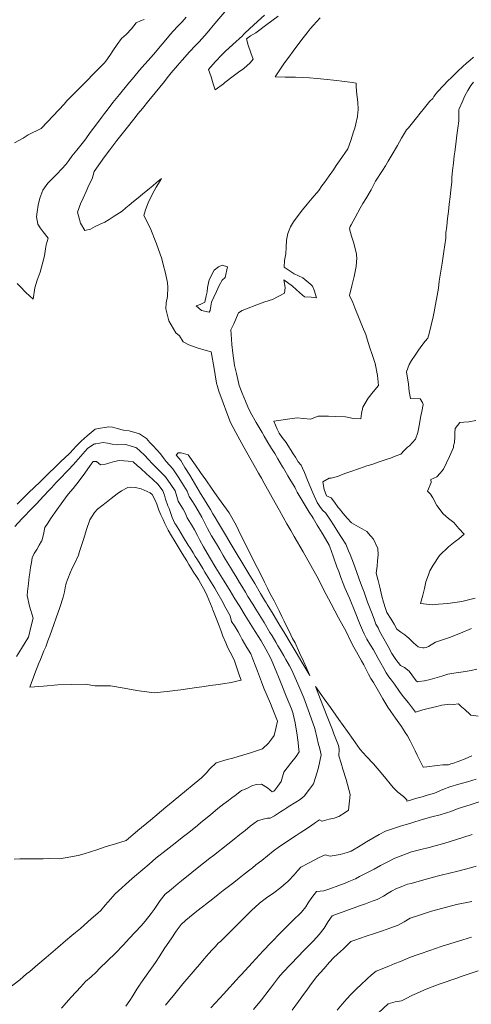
# Model space of a CAD drawing. Header units: inches. Extents: x 11351264 to 11356330, y 6702313 to 6706468.
# Tile 112 of 160: x 11355706 to 11355932, y 6703069 to 6703563. Entities that reach past the tile are written whole.
import ezdxf

# ---------------------------------------------------------------- set-up
doc = ezdxf.new("R2010")
doc.units = ezdxf.units.IN
doc.header["$MEASUREMENT"] = 0
doc.layers.add('Shumate_Contours_clip1', color=7, linetype='Continuous', lineweight=0)

msp = doc.modelspace()

# ---------------------------------------------------------------- linework, layer by layer
at = {"layer": 'Shumate_Contours_clip1'}
for points, elevation in [([(11355789.36, 6703564.13), (11355787.41, 6703561.86), (11355785.44, 6703559.73), (11355782.76, 6703556.93), (11355780.71, 6703554.58), (11355779.26, 6703552.84), (11355777.35, 6703550.63), (11355775.53, 6703548.44), (11355774, 6703546.68), (11355771.79, 6703544.03), (11355768.7, 6703540.64), (11355765.94, 6703537.55), (11355763.09, 6703534.09), (11355760.16, 6703530.52), (11355755.96, 6703525.33), (11355752.55, 6703521.33), (11355749.68, 6703517.58), (11355748.36, 6703515.8), (11355746.84, 6703513.82), (11355744.04, 6703510.06), (11355741.8, 6703507), (11355738.51, 6703502.48), (11355734.58, 6703497.51), (11355732.1, 6703494.38), (11355730.56, 6703492.23), (11355729, 6703490.22), (11355727.23, 6703488.18), (11355724.27, 6703485.17), (11355722.16, 6703483.1), (11355720.03, 6703480.94), (11355717.5, 6703477.39), (11355716, 6703473.38), (11355715.05, 6703469.81), (11355714.7, 6703466.5), (11355714.33, 6703463.94), (11355714.9, 6703460.27), (11355716.21, 6703458.52), (11355717.7, 6703456.51), (11355720.14, 6703453.24), (11355719.11, 6703449.94), (11355718.83, 6703447.91), (11355718.35, 6703444.43), (11355717.51, 6703441.26), (11355716.14, 6703436.34), (11355714.64, 6703432.29), (11355713.41, 6703428.37), (11355712.57, 6703422.69), (11355708.9, 6703426.14), (11355705.93, 6703429.23), (11355704.55, 6703430.63)], 1362), ([(11355808.81, 6703566.89), (11355803.79, 6703560.96), (11355799.86, 6703556.38), (11355795.92, 6703551.81), (11355794.05, 6703549.87), (11355791.09, 6703546.83), (11355787.42, 6703542.65), (11355785.01, 6703539.87), (11355781.8, 6703536.16), (11355779.86, 6703533.68), (11355778.49, 6703531.93), (11355776.17, 6703529.08), (11355773.86, 6703526.23), (11355770.65, 6703522.3), (11355767.45, 6703518.38), (11355765.38, 6703515.78), (11355763.17, 6703513.03), (11355759.26, 6703508.12), (11355754.66, 6703502.32), (11355753.12, 6703500.35), (11355751.01, 6703497.64), (11355748.47, 6703494.1), (11355746.49, 6703491.28), (11355743.24, 6703486.67), (11355742.2, 6703483.15), (11355740.63, 6703479.85), (11355739.29, 6703476.71), (11355737.76, 6703473.39), (11355736.44, 6703470.55), (11355734.81, 6703466.35), (11355736.3, 6703460.87), (11355738.61, 6703457.2), (11355741.43, 6703457.76), (11355743.67, 6703459.2), (11355746.31, 6703460.37), (11355748.54, 6703461.26), (11355750.72, 6703462.71), (11355753.29, 6703464.33), (11355757.29, 6703466.84), (11355759.2, 6703468.5), (11355760.81, 6703469.86), (11355763.02, 6703471.72), (11355765.27, 6703473.54), (11355767.51, 6703475.37), (11355771.01, 6703478.27), (11355772.69, 6703479.6), (11355774.59, 6703481.2), (11355777.05, 6703483.27), (11355775.5, 6703480.81), (11355774.34, 6703478.9), (11355773.41, 6703477.1), (11355771.89, 6703474.28), (11355770.25, 6703471.06), (11355768.97, 6703467.55), (11355768.13, 6703464.71), (11355771.33, 6703458.5), (11355774.56, 6703450.53), (11355777.13, 6703442.94), (11355777.88, 6703440.17), (11355779.1, 6703435.71), (11355780.09, 6703430.89), (11355780.2, 6703428.73), (11355780.06, 6703424.08), (11355779.32, 6703420.94), (11355779.18, 6703417.95), (11355780.75, 6703411.92), (11355784.13, 6703405.9), (11355786.08, 6703404.33), (11355787.81, 6703401.25), (11355790.67, 6703399.86), (11355794.97, 6703398.25), (11355799.43, 6703397.03), (11355801.99, 6703396.25), (11355803.39, 6703387.93), (11355803.91, 6703384.83), (11355804.62, 6703380.58), (11355805.05, 6703378.84), (11355805.79, 6703376.62), (11355808.01, 6703370.65), (11355809.87, 6703365.72), (11355811.72, 6703360.78), (11355814.25, 6703355.88), (11355818.38, 6703348.55), (11355822.08, 6703341.99), (11355825.77, 6703335.42), (11355827.22, 6703332.86), (11355828.58, 6703330.46), (11355832.58, 6703323.29), (11355836.25, 6703316.71), (11355839.91, 6703310.11), (11355841.85, 6703306.68), (11355843.62, 6703303.66), (11355848.08, 6703295.93), (11355851.92, 6703289.11), (11355855.75, 6703282.23), (11355858.24, 6703277.07), (11355862.1, 6703269.93), (11355865.87, 6703262.94), (11355869.65, 6703255.97), (11355872.2, 6703250.7), (11355873.58, 6703248.1), (11355874.88, 6703245.82), (11355877.38, 6703241.3), (11355878.5, 6703239.26), (11355879.76, 6703236.95), (11355880.94, 6703234.68), (11355882.11, 6703232.5), (11355883.36, 6703230.54), (11355885.89, 6703226.12), (11355888.1, 6703222.3), (11355890.55, 6703218.16), (11355892.12, 6703215.94), (11355894.38, 6703212.59), (11355896.07, 6703210.22), (11355897.37, 6703208.47), (11355899.29, 6703205.4), (11355900.38, 6703203.71), (11355901.84, 6703201.28), (11355903.3, 6703198.22), (11355904.31, 6703196.15), (11355905.38, 6703194.07), (11355906.89, 6703191), (11355908.32, 6703188.07), (11355908.47, 6703188.01), (11355910.22, 6703188.18), (11355915.35, 6703188.82), (11355918.21, 6703189.09), (11355921.1, 6703189.15), (11355922.26, 6703189.62), (11355923.07, 6703189.87), (11355925.89, 6703190.91), (11355929.35, 6703192.24), (11355932.79, 6703193.63)], 1360), ([(11355828.64, 6703565.22), (11355823.39, 6703560.27), (11355818.83, 6703556.07), (11355818.21, 6703555.41), (11355817.59, 6703554.75), (11355812.88, 6703550.5), (11355808.97, 6703546.97), (11355807.41, 6703545.36), (11355803.91, 6703541.77), (11355800.67, 6703537.96), (11355801.86, 6703534.28), (11355802.92, 6703530.76), (11355804, 6703527.64), (11355808.11, 6703530.74), (11355808.83, 6703531.32), (11355813.04, 6703534.53), (11355815.71, 6703536.52), (11355818.36, 6703538.46), (11355821.48, 6703541.33), (11355823.08, 6703543.01), (11355821.92, 6703546.26), (11355820.49, 6703550.03), (11355819.66, 6703553.25), (11355821.75, 6703554.83), (11355824.27, 6703556.38), (11355829.91, 6703560.52), (11355835.54, 6703564.63)], 1358), ([(11355768.37, 6703562.95), (11355766.47, 6703562.24), (11355764.35, 6703561.33), (11355761.93, 6703558.35), (11355759.33, 6703555.53), (11355756.97, 6703553.42), (11355754.76, 6703550.38), (11355752.59, 6703547.25), (11355751.06, 6703544.93), (11355749.14, 6703542.02), (11355748.24, 6703541.11), (11355748.21, 6703541.08), (11355743.53, 6703536.37), (11355738.83, 6703531.62), (11355734.15, 6703526.88), (11355729.5, 6703522.13), (11355728.88, 6703521.39), (11355728.1, 6703520.45), (11355722.62, 6703514.61), (11355716.62, 6703508.36), (11355710.19, 6703505.08), (11355707.55, 6703503.39), (11355703.29, 6703501.06)], 1364), ([(11355856.66, 6703563.89), (11355854.77, 6703561.78), (11355853.35, 6703560.2), (11355851.62, 6703558.26), (11355850.11, 6703556.29), (11355848.14, 6703553.77), (11355845.5, 6703550.25), (11355843.1, 6703547.03), (11355840.89, 6703544.02), (11355838.82, 6703541.25), (11355836.38, 6703537.7), (11355834.1, 6703534.29), (11355839.11, 6703534.11), (11355844.28, 6703534.02), (11355851.31, 6703533.66), (11355855.11, 6703533.35), (11355858.43, 6703533.07), (11355865.05, 6703532.36), (11355867.51, 6703532.03), (11355872.93, 6703531.36), (11355874.7, 6703531.03), (11355874.78, 6703529.27), (11355875.1, 6703525.44), (11355875.53, 6703521.56), (11355875.69, 6703517.82), (11355875.44, 6703514.47), (11355875.41, 6703514.32), (11355874.54, 6703510.58), (11355873.98, 6703508.55), (11355873.43, 6703506.59), (11355871.99, 6703502.38), (11355870.52, 6703498.15), (11355866.28, 6703492.13), (11355864.74, 6703489.71), (11355863.25, 6703487.62), (11355861.15, 6703484.59), (11355858.79, 6703481.27), (11355857.54, 6703479.51), (11355855.93, 6703477.27), (11355852.65, 6703473.3), (11355850.1, 6703470.3), (11355847.82, 6703467.45), (11355845.52, 6703464.63), (11355843.32, 6703461.45), (11355841.83, 6703459.08), (11355841.47, 6703458.23), (11355840.49, 6703455.59), (11355839.82, 6703452.29), (11355839.58, 6703448.85), (11355839.38, 6703445.4), (11355838.77, 6703442.1), (11355838.54, 6703438.81), (11355843.67, 6703435.48), (11355847.99, 6703433.45), (11355852, 6703430.13), (11355852.77, 6703429.31), (11355853.57, 6703427.31), (11355854.81, 6703423.36), (11355852.11, 6703423.7), (11355848.85, 6703423.95), (11355846.48, 6703425.87), (11355842.77, 6703429.2), (11355838.47, 6703432.49), (11355839.02, 6703428.61), (11355838.66, 6703425.81), (11355832.73, 6703422.57), (11355828.81, 6703421.36), (11355824.83, 6703419.86), (11355819.71, 6703417.94), (11355817.43, 6703417.01), (11355815.58, 6703415.8), (11355813.24, 6703410.43), (11355811.88, 6703407.29), (11355812.17, 6703402.58), (11355812.33, 6703399.98), (11355812.75, 6703395.67), (11355813.72, 6703389.51), (11355814.59, 6703385.36), (11355815.26, 6703382.35), (11355815.92, 6703379.34), (11355817.43, 6703375.51), (11355819.18, 6703371.63), (11355820.4, 6703368.8), (11355821.64, 6703365.88), (11355824.53, 6703360.89), (11355827.46, 6703355.88), (11355828.61, 6703353.96), (11355830.45, 6703350.83), (11355831.73, 6703348.67), (11355832.25, 6703347.9), (11355833.81, 6703345.3), (11355835.38, 6703342.69), (11355837.76, 6703338.71), (11355838.25, 6703337.89), (11355838.93, 6703336.77), (11355840.44, 6703334.19), (11355841.96, 6703331.62), (11355843.9, 6703328.35), (11355844.45, 6703327.28), (11355845.15, 6703325.91), (11355847.11, 6703322.62), (11355849.12, 6703319.3), (11355851.17, 6703315.97), (11355852.88, 6703313.17), (11355853.01, 6703313.01), (11355853.1, 6703312.87), (11355855.18, 6703309.44), (11355857.61, 6703305.43), (11355859.29, 6703302.47), (11355861.07, 6703299.31), (11355861.5, 6703298.46), (11355863.11, 6703293.79), (11355865.02, 6703288.47), (11355865.95, 6703286.1), (11355866.99, 6703283.16), (11355868.22, 6703280.06), (11355869.01, 6703277.86), (11355871.38, 6703272.78), (11355874.2, 6703265.75), (11355876.44, 6703260.28), (11355877.91, 6703256.74), (11355878.71, 6703254.84), (11355880.09, 6703252.23), (11355881.81, 6703249.25), (11355883.32, 6703246.78), (11355884.59, 6703244.65), (11355885.77, 6703242.58), (11355887.14, 6703240.13), (11355888.58, 6703237.42), (11355889.72, 6703235.23), (11355891.03, 6703233.37), (11355892.43, 6703231.6), (11355893.88, 6703229.69), (11355896.42, 6703225.88), (11355897.75, 6703224.16), (11355899.13, 6703222.51), (11355900.92, 6703220.29), (11355902.41, 6703218.3), (11355904.4, 6703215.63), (11355908.09, 6703216.74), (11355910.87, 6703217.34), (11355913.07, 6703217.84), (11355915.18, 6703218.37), (11355917.68, 6703219.06), (11355921.71, 6703219.64), (11355923.53, 6703219.43), (11355926, 6703219.78), (11355927.57, 6703218.33), (11355929.16, 6703216.9), (11355931.89, 6703214.46), (11355932.23, 6703214.04), (11355935.89, 6703213.58)], 1358), ([(11355933.53, 6703544.03), (11355931.76, 6703542.5), (11355930.25, 6703541.17), (11355928.02, 6703539.21), (11355925.9, 6703537.21), (11355922.4, 6703533.79), (11355920.91, 6703532.32), (11355918.45, 6703529.88), (11355915.52, 6703526.74), (11355913.65, 6703524.4), (11355913.19, 6703523.44), (11355911.69, 6703521.95), (11355908.99, 6703518.62), (11355906.78, 6703515.96), (11355904.95, 6703513.71), (11355903.58, 6703512.07), (11355900.88, 6703508.71), (11355900.01, 6703507.6), (11355899.45, 6703506.84), (11355897.38, 6703503.51), (11355895.5, 6703499.77), (11355892.3, 6703494.49), (11355890.71, 6703491.88), (11355889.39, 6703489.61), (11355887.84, 6703487.27), (11355884.44, 6703481.83), (11355882.17, 6703477.62), (11355879.47, 6703472.97), (11355878.12, 6703470.65), (11355876.77, 6703468.33), (11355874.12, 6703463.69), (11355872.17, 6703460.06), (11355871.65, 6703459.19), (11355871.37, 6703458.06), (11355872.35, 6703454.37), (11355873.49, 6703450.84), (11355874.8, 6703445.29), (11355874.85, 6703444.32), (11355874.96, 6703443.85), (11355874.98, 6703443.5), (11355874.65, 6703439.14), (11355873.68, 6703434.13), (11355872.47, 6703429.39), (11355871.33, 6703424.57), (11355873.01, 6703420.98), (11355873.97, 6703418.33), (11355876.52, 6703412.22), (11355877.9, 6703408.86), (11355879.49, 6703404.97), (11355880.22, 6703402.62), (11355881.6, 6703398.34), (11355882.69, 6703394.9), (11355884.22, 6703390.38), (11355885.39, 6703384.42), (11355885.86, 6703379.4), (11355883.23, 6703376.31), (11355880.72, 6703373.04), (11355877.97, 6703368.62), (11355877.43, 6703365.36), (11355877, 6703362.62), (11355873.43, 6703362.95), (11355869.37, 6703363.66), (11355864.52, 6703363.8), (11355860.82, 6703363.96), (11355855.66, 6703363.96), (11355851.85, 6703362.48), (11355848.33, 6703362.93), (11355845.04, 6703363.26), (11355841.39, 6703362.65), (11355837.99, 6703362.15), (11355833.37, 6703361.49), (11355835.01, 6703357.47), (11355836.09, 6703355.51), (11355837.62, 6703353.41), (11355839.54, 6703350.77), (11355840.63, 6703349.08), (11355842.09, 6703346.82), (11355843.16, 6703345.12), (11355844.23, 6703343.42), (11355845.58, 6703341.07), (11355847.05, 6703339.4), (11355847.73, 6703337.98), (11355848.78, 6703335.74), (11355850.26, 6703332.02), (11355851.67, 6703328.73), (11355853.01, 6703325.52), (11355855.21, 6703320.82), (11355856.39, 6703318.72), (11355857.82, 6703316.96), (11355859.44, 6703315.38), (11355861.46, 6703312.4), (11355863.68, 6703308.96), (11355865.56, 6703306.07), (11355867.41, 6703303.16), (11355869.53, 6703299.91), (11355870.93, 6703296.47), (11355871.69, 6703294.6), (11355873.37, 6703290.32), (11355874.84, 6703286.12), (11355876.24, 6703282.21), (11355877.4, 6703279.05), (11355878.64, 6703275.7), (11355880.44, 6703270.7), (11355881.4, 6703268.17), (11355882.35, 6703265.66), (11355883.72, 6703262.16), (11355884.62, 6703259.74), (11355885.73, 6703257.83), (11355886.44, 6703256.26), (11355888.66, 6703252.29), (11355890.11, 6703249.68), (11355890.68, 6703248.56), (11355892.59, 6703245.06), (11355894.56, 6703241.93), (11355896.97, 6703239.01), (11355899.03, 6703238.01), (11355901.25, 6703236.11), (11355902.55, 6703234.36), (11355904.75, 6703231.23), (11355905.4, 6703230.8), (11355906.18, 6703230.89), (11355908.94, 6703231.26), (11355911.77, 6703231.92), (11355915.27, 6703232.92), (11355917.71, 6703233.64), (11355920.7, 6703234.66), (11355923.72, 6703235.12), (11355928.37, 6703235.84), (11355932.34, 6703236.49), (11355935.21, 6703237.16)], 1356), ([(11355933.62, 6703531.57), (11355932.2, 6703529.8), (11355930.78, 6703527.32), (11355929.28, 6703524.69), (11355927.86, 6703521.53), (11355926.34, 6703518.23), (11355926.16, 6703517.87), (11355926.18, 6703517.01), (11355926.22, 6703514.32), (11355926.24, 6703512.2), (11355925.75, 6703508.56), (11355925.25, 6703504.91), (11355924.67, 6703500.41), (11355924.2, 6703496.63), (11355923.92, 6703494.57), (11355923.47, 6703490.94), (11355923.03, 6703487.31), (11355922.65, 6703483.71), (11355922.68, 6703481.32), (11355922.14, 6703477.52), (11355921.84, 6703473.99), (11355921.31, 6703470.32), (11355921.01, 6703466.65), (11355920.5, 6703463.14), (11355920.2, 6703459.3), (11355919.71, 6703455.99), (11355919.71, 6703453.24), (11355918.63, 6703446.55), (11355917.92, 6703440.74), (11355916.39, 6703431.8), (11355915.94, 6703428.24), (11355913.77, 6703416.32), (11355913.32, 6703413.88), (11355911.4, 6703405.5), (11355910.69, 6703403.24), (11355909.38, 6703401.71), (11355907.64, 6703399.4), (11355905.93, 6703397.07), (11355904.33, 6703394.67), (11355902.48, 6703391.94), (11355901.31, 6703390.03), (11355900.01, 6703386.24), (11355900.92, 6703380.15), (11355901.34, 6703376.43), (11355901.92, 6703372.83), (11355906.81, 6703372.7), (11355908.02, 6703370.92), (11355908.31, 6703369.82), (11355907.58, 6703366.44), (11355906.97, 6703363.34), (11355906.41, 6703360.16), (11355905.78, 6703356.63), (11355905.56, 6703355.78), (11355904.45, 6703352.47), (11355901.42, 6703349.18), (11355900.98, 6703348.79), (11355900.54, 6703348.53), (11355898.85, 6703346.83), (11355897.03, 6703345.06), (11355894.21, 6703343.97), (11355891.88, 6703343.04), (11355890.31, 6703342.51), (11355889.17, 6703342.1), (11355886.2, 6703341.07), (11355883.58, 6703340.17), (11355880.96, 6703339.27), (11355880.11, 6703339.06), (11355876.43, 6703337.81), (11355874.83, 6703337.23), (11355872.95, 6703336.56), (11355869.56, 6703335.37), (11355866.47, 6703334.28), (11355865.78, 6703334.01), (11355862.21, 6703332.88), (11355861.15, 6703332.87), (11355858.04, 6703331.13), (11355858.59, 6703327.34), (11355859.77, 6703324.06), (11355862.18, 6703323.01), (11355863.82, 6703320.84), (11355865.7, 6703318.27), (11355866, 6703317.93), (11355866.33, 6703317.52), (11355868.17, 6703315.24), (11355870.15, 6703312.88), (11355872.41, 6703310.51), (11355875.95, 6703308.5), (11355877.7, 6703307.47), (11355879.99, 6703306.24), (11355881.92, 6703304.05), (11355883.32, 6703302.33), (11355885.5, 6703297.71), (11355885.78, 6703294.55), (11355885.44, 6703291.5), (11355885.16, 6703288.89), (11355884.81, 6703285.34), (11355885.74, 6703281.68), (11355886.61, 6703278.24), (11355887.62, 6703273.81), (11355888.45, 6703270.7), (11355889.44, 6703267.59), (11355890.03, 6703265.63), (11355892.29, 6703262.15), (11355893.78, 6703259.75), (11355895.09, 6703257.24), (11355897.12, 6703255.76), (11355899.12, 6703254.45), (11355900.21, 6703253.38), (11355900.99, 6703252.79), (11355901.49, 6703252.38), (11355903.39, 6703250.37), (11355905.76, 6703248.29), (11355906.99, 6703247.94), (11355908.09, 6703247.84), (11355908.79, 6703247.92), (11355909.77, 6703248.07), (11355911.07, 6703248.51), (11355914.59, 6703250.77), (11355921.61, 6703253.08), (11355927.03, 6703255.19), (11355932.55, 6703257.52)], 1354), ([(11355934.75, 6703361.88), (11355931.21, 6703361.13), (11355928.68, 6703361.04), (11355926.68, 6703360.93), (11355924.37, 6703357.8), (11355924.26, 6703355.71), (11355924.15, 6703353.61), (11355923.99, 6703350.77), (11355923.57, 6703349.1), (11355923.47, 6703348.28), (11355921.49, 6703343.73), (11355920.05, 6703340.57), (11355918.55, 6703337.47), (11355916.81, 6703335.48), (11355915.2, 6703333.67), (11355912.19, 6703332.23), (11355912.41, 6703330.82), (11355910.5, 6703326.42), (11355911.94, 6703324.84), (11355913.2, 6703323.1), (11355915.24, 6703319.24), (11355918.36, 6703314.99), (11355921.03, 6703312.72), (11355923.73, 6703310.74), (11355926.18, 6703307.76), (11355928.96, 6703304.87), (11355926.15, 6703302.59), (11355924.42, 6703301.16), (11355921.08, 6703298.43), (11355916.45, 6703294.11), (11355913.31, 6703289.24), (11355911.64, 6703286.44), (11355910.92, 6703284.52), (11355909.69, 6703281.02), (11355909.01, 6703277.55), (11355908.08, 6703274.29), (11355907.05, 6703270.13), (11355912.92, 6703269.49), (11355916.08, 6703269.8), (11355920.74, 6703270.14), (11355927.76, 6703271.16), (11355934.35, 6703272.8)], 1352), ([(11355726.9, 6703067.05), (11355731.67, 6703072.59), (11355736.5, 6703077.8), (11355738.83, 6703080.42), (11355741.69, 6703082.91), (11355744.22, 6703085.25), (11355745.89, 6703086.94), (11355749.91, 6703090.85), (11355753.94, 6703094.75), (11355757.8, 6703098.8), (11355759.45, 6703100.48), (11355760.84, 6703102.02), (11355763.88, 6703105.23), (11355766.85, 6703108.5), (11355768.82, 6703110.8), (11355771.89, 6703114.66), (11355773.32, 6703116.54), (11355774.61, 6703118.59), (11355776.36, 6703121.2), (11355778.78, 6703124.28), (11355781.83, 6703126.67), (11355785.44, 6703129.69), (11355787.05, 6703131), (11355792.19, 6703135.17), (11355794.93, 6703137.36), (11355801.24, 6703142.3), (11355803.09, 6703143.75), (11355810.28, 6703149.37), (11355813.54, 6703151.95), (11355816.32, 6703154.15), (11355818.94, 6703156.3), (11355821.58, 6703158.44), (11355825.21, 6703161.02), (11355827.97, 6703161.94), (11355830.27, 6703162.47), (11355831.61, 6703162.37), (11355833.71, 6703163.57), (11355836.76, 6703165.55), (11355838.83, 6703166.88), (11355839.84, 6703167.56), (11355840.66, 6703168.12), (11355844.48, 6703170.45), (11355846.56, 6703171.77), (11355848.56, 6703173.45), (11355851.26, 6703176.9), (11355853.22, 6703179.69), (11355855.09, 6703185.46), (11355855.86, 6703187.84), (11355857.13, 6703194.26), (11355856.41, 6703197.15), (11355855.67, 6703200.01), (11355855.06, 6703202.35), (11355853.91, 6703207.42), (11355851.33, 6703214.95), (11355848.46, 6703222.73), (11355845.41, 6703229.81), (11355842.29, 6703236.95), (11355841.22, 6703238.78), (11355839.4, 6703241.96), (11355838.32, 6703243.8), (11355836.52, 6703246.97), (11355835.44, 6703248.82), (11355834.37, 6703250.62), (11355832.52, 6703253.83), (11355831.46, 6703255.6), (11355828.54, 6703260.51), (11355826.84, 6703263.17), (11355824.31, 6703267.21), (11355822.78, 6703269.72), (11355820.38, 6703273.66), (11355819.15, 6703275.71), (11355817.32, 6703278.72), (11355816.16, 6703280.65), (11355814.26, 6703283.78), (11355813.18, 6703285.59), (11355811.62, 6703288.14), (11355809.21, 6703292.11), (11355808.01, 6703294.13), (11355806.22, 6703297.14), (11355805.06, 6703299.09), (11355803.24, 6703302.17), (11355802.12, 6703304.05), (11355800.16, 6703307.66), (11355798.52, 6703310.79), (11355797.19, 6703313.38), (11355794.2, 6703318.57), (11355792.49, 6703321.18), (11355790.82, 6703323.77), (11355789.85, 6703326.5), (11355787.37, 6703330.44), (11355785.3, 6703333.69), (11355782.74, 6703337.56), (11355779.4, 6703341.23), (11355777.78, 6703343.34), (11355776.45, 6703345.22), (11355772.8, 6703349.24), (11355771.16, 6703350.86), (11355769.5, 6703352.82), (11355766.01, 6703355.2), (11355760.79, 6703356.72), (11355757.97, 6703357.03), (11355754.8, 6703357.86), (11355752.43, 6703358.54), (11355750.64, 6703358.74), (11355748.56, 6703358.41), (11355746.39, 6703357.97), (11355743.78, 6703357.51), (11355739.8, 6703354.11), (11355736.75, 6703351.42), (11355733.98, 6703348.79), (11355732.83, 6703347.49), (11355730.83, 6703345.38), (11355726.41, 6703341.17), (11355723.42, 6703338.28), (11355720.43, 6703335.38), (11355717.55, 6703332.47), (11355716.08, 6703331.08), (11355710.35, 6703325.52), (11355704.64, 6703319.96)], 1360), ([(11355699.55, 6703076.46), (11355705.98, 6703081.26), (11355709.25, 6703084.27), (11355710.94, 6703085.59), (11355714.91, 6703088.96), (11355719.11, 6703092.59), (11355725, 6703097.61), (11355728.83, 6703100.93), (11355732.04, 6703103.62), (11355733.83, 6703105), (11355736.43, 6703107.16), (11355741.66, 6703111.87), (11355745.02, 6703114.83), (11355746.58, 6703116.19), (11355748.73, 6703118.8), (11355750.19, 6703120.41), (11355753.71, 6703124.53), (11355762.3, 6703132.14), (11355764.45, 6703134.04), (11355770.75, 6703139.43), (11355774.23, 6703142.28), (11355779.4, 6703146.42), (11355782.42, 6703148.77), (11355788.12, 6703153.27), (11355790.69, 6703155.27), (11355795.06, 6703158.82), (11355796.77, 6703160.21), (11355801.58, 6703164.12), (11355805.36, 6703167.23), (11355808.31, 6703169.56), (11355810.6, 6703171.35), (11355812.25, 6703172.61), (11355813.92, 6703173.85), (11355816.25, 6703175.58), (11355817.12, 6703176.25), (11355817.39, 6703176.36), (11355820.1, 6703177.51), (11355822.35, 6703178.58), (11355824.46, 6703179.35), (11355827.16, 6703179.41), (11355830.15, 6703177.69), (11355832.54, 6703175.66), (11355833.36, 6703175.97), (11355833.93, 6703176.38), (11355835.34, 6703178.41), (11355837, 6703180.79), (11355838.44, 6703185.48), (11355841.79, 6703189.87), (11355844.52, 6703193.37), (11355846.09, 6703195.75), (11355845.84, 6703198.12), (11355845.58, 6703200.45), (11355844.91, 6703205.25), (11355844.35, 6703208.12), (11355844.04, 6703210.19), (11355843.12, 6703214.55), (11355843.13, 6703214.78), (11355842.23, 6703217.18), (11355839.65, 6703223.58), (11355837.42, 6703229.11), (11355836, 6703232.47), (11355834.52, 6703236.13), (11355832.32, 6703241.3), (11355831.54, 6703243.19), (11355829.34, 6703247.16), (11355827, 6703251.3), (11355824.02, 6703256.05), (11355821.49, 6703260.09), (11355818.97, 6703264.14), (11355816.28, 6703268.53), (11355813.87, 6703272.47), (11355811.45, 6703276.41), (11355808.52, 6703281.23), (11355806.02, 6703285.32), (11355804.36, 6703288.04), (11355801.12, 6703293.35), (11355798.07, 6703298.51), (11355796.24, 6703301.84), (11355795.06, 6703304.11), (11355793.59, 6703306.96), (11355792.37, 6703309), (11355789.89, 6703313.07), (11355788.94, 6703315.59), (11355787.82, 6703317.44), (11355786.64, 6703319.28), (11355785.39, 6703321.4), (11355784.66, 6703323.78), (11355783.88, 6703326.51), (11355781.69, 6703329.83), (11355779.03, 6703333.58), (11355775.33, 6703337.25), (11355772.31, 6703340.3), (11355770.43, 6703342.37), (11355768.55, 6703344.45), (11355766.37, 6703346.48), (11355764.39, 6703348.2), (11355764.22, 6703348.28), (11355764.02, 6703348.36), (11355759.19, 6703349.75), (11355754.8, 6703349.63), (11355752.25, 6703350.07), (11355749.97, 6703350.49), (11355747.69, 6703350.81), (11355744.04, 6703350.19), (11355743.55, 6703350.1), (11355743.02, 6703350.02), (11355739.94, 6703347.75), (11355737.62, 6703345.17), (11355734, 6703341.14), (11355732.62, 6703339.61), (11355730.34, 6703337.14), (11355728.75, 6703335.39), (11355727.1, 6703333.72), (11355724.19, 6703330.71), (11355721.84, 6703328.17), (11355720.44, 6703326.71), (11355717.97, 6703324.03), (11355714.09, 6703319.89), (11355712.39, 6703318.19), (11355706.92, 6703312.58), (11355703.45, 6703308.72)], 1358), ([(11355703.03, 6703141.88), (11355705.86, 6703141.98), (11355710.3, 6703142), (11355713.36, 6703142.08), (11355717.58, 6703141.97), (11355720.8, 6703142.12), (11355725.63, 6703141.99), (11355728.76, 6703142.51), (11355735.27, 6703143.74), (11355738.21, 6703144.61), (11355744.61, 6703146.54), (11355748.76, 6703147.97), (11355753.9, 6703149.55), (11355759.21, 6703151.22), (11355762.86, 6703154.29), (11355763.76, 6703155.02), (11355765.22, 6703156.23), (11355771.42, 6703161.4), (11355779.25, 6703167.92), (11355781.06, 6703169.42), (11355788.52, 6703175.62), (11355793.41, 6703179.66), (11355797.08, 6703182.7), (11355799.46, 6703185.02), (11355801.32, 6703187.23), (11355804.5, 6703190.24), (11355810.02, 6703191.77), (11355812.84, 6703192.54), (11355815.53, 6703193.31), (11355821.17, 6703195.06), (11355827.67, 6703197.18), (11355830.68, 6703200.08), (11355832.23, 6703202.08), (11355833.56, 6703203.88), (11355834.39, 6703207.34), (11355835.28, 6703211.07), (11355832.5, 6703217.73), (11355831.63, 6703219.85), (11355828.33, 6703227.55), (11355827.12, 6703230.76), (11355825.17, 6703236.15), (11355822.85, 6703242.19), (11355821.88, 6703244.82), (11355819.91, 6703248.04), (11355817.57, 6703251.97), (11355816.41, 6703253.98), (11355815.46, 6703255.83), (11355814.01, 6703258.42), (11355812.1, 6703261.03), (11355811.5, 6703263.94), (11355809.37, 6703267.75), (11355807.21, 6703271.58), (11355804.71, 6703275.94), (11355803.76, 6703277.74), (11355801.31, 6703281.79), (11355798.84, 6703285.83), (11355797.7, 6703287.67), (11355796.35, 6703289.87), (11355795.09, 6703291.9), (11355793.95, 6703293.72), (11355792.89, 6703295.43), (11355791.54, 6703297.61), (11355790.48, 6703299.33), (11355788.07, 6703303.22), (11355785.66, 6703307.12), (11355783.99, 6703309.8), (11355783.69, 6703310.27), (11355782.37, 6703313.24), (11355780.86, 6703317.77), (11355780.16, 6703319.12), (11355779.08, 6703322.46), (11355778.59, 6703324.48), (11355777.76, 6703326.51), (11355775.38, 6703329.69), (11355772.47, 6703332.4), (11355769.53, 6703335.09), (11355766.58, 6703337.77), (11355764.79, 6703339.31), (11355762.75, 6703341.09), (11355760.28, 6703341.41), (11355758.15, 6703341.57), (11355755.83, 6703341.76), (11355753.41, 6703341.26), (11355751.16, 6703340.64), (11355748.85, 6703340.01), (11355746.45, 6703339.67), (11355744.38, 6703341.26), (11355742.7, 6703341.3), (11355741.14, 6703339.26), (11355738.52, 6703335.46), (11355735.76, 6703331.64), (11355732.77, 6703327.8), (11355730.18, 6703324.99), (11355727.45, 6703321.24), (11355723.73, 6703315.95), (11355721.36, 6703312.56), (11355720.02, 6703310.43), (11355718.49, 6703308.16), (11355717.82, 6703304.7), (11355716.9, 6703301.45), (11355716.83, 6703301.31), (11355715.64, 6703299.27), (11355714.49, 6703297.18), (11355713.15, 6703295.11), (11355712.04, 6703293.01), (11355711.79, 6703290.68), (11355711.29, 6703288.22), (11355711.02, 6703285.42), (11355710.6, 6703283.43), (11355710.31, 6703280.08), (11355709.75, 6703276.08), (11355709.59, 6703274.03), (11355710.77, 6703268.74), (11355712.57, 6703262.66), (11355711.53, 6703258.23), (11355710.28, 6703253.16), (11355709.1, 6703251.34), (11355706.71, 6703247.45), (11355704.26, 6703243.54)], 1356), ([(11355759.2, 6703068.15), (11355761.05, 6703070.97), (11355762.63, 6703073.39), (11355763.09, 6703074.13), (11355764.72, 6703076.61), (11355766.05, 6703078.62), (11355766.49, 6703079.26), (11355766.73, 6703079.63), (11355768.64, 6703082.44), (11355770.66, 6703085.4), (11355772.8, 6703088.38), (11355774.35, 6703090.58), (11355775.86, 6703092.82), (11355778.71, 6703097.31), (11355781.85, 6703101.87), (11355784.41, 6703105.71), (11355786.81, 6703109.13), (11355789.16, 6703111.25), (11355790.99, 6703112.75), (11355792.84, 6703114.24), (11355794.72, 6703115.72), (11355797.67, 6703118), (11355798.32, 6703118.51), (11355799.16, 6703119.17), (11355802.8, 6703122.02), (11355805.52, 6703124.14), (11355807.99, 6703126.08), (11355809.97, 6703127.63), (11355813.3, 6703130.23), (11355816, 6703132.37), (11355818.48, 6703134.35), (11355821.27, 6703136.57), (11355822.65, 6703137.58), (11355824.41, 6703138.96), (11355827.28, 6703141.24), (11355830.14, 6703143.55), (11355832.98, 6703145.91), (11355836.15, 6703148.22), (11355838.99, 6703150.02), (11355840.73, 6703151.2), (11355844.61, 6703153.69), (11355846.6, 6703154.99), (11355848.47, 6703156.23), (11355851.74, 6703158.43), (11355854.33, 6703160.24), (11355856.22, 6703161.52), (11355857.39, 6703160.9), (11355857.71, 6703160.87), (11355861.22, 6703161.84), (11355863.6, 6703162.39), (11355865.98, 6703163.21), (11355869.24, 6703165.27), (11355870.87, 6703166.47), (11355871.7, 6703174.36), (11355869.75, 6703181.87), (11355868.01, 6703187.07), (11355867.16, 6703189.95), (11355866.08, 6703193.76), (11355866.17, 6703196.96), (11355865.76, 6703198.88), (11355863.52, 6703204.66), (11355862.81, 6703206.69), (11355860.21, 6703213.35), (11355856.86, 6703221.97), (11355854.31, 6703228.49), (11355857.53, 6703223.91), (11355858.7, 6703222.26), (11355861.79, 6703217.88), (11355864.51, 6703214.04), (11355866.05, 6703211.87), (11355870.31, 6703205.84), (11355873.11, 6703201.88), (11355876.66, 6703196.9), (11355879.65, 6703193.52), (11355883.36, 6703189.74), (11355888.03, 6703184.12), (11355893.2, 6703177.77), (11355895.63, 6703175.54), (11355898.48, 6703173.29), (11355900.09, 6703171.56), (11355900.16, 6703170.99), (11355901.89, 6703171.49), (11355904.42, 6703172.23), (11355907.84, 6703173.15), (11355910.27, 6703173.89), (11355914.06, 6703175.01), (11355918.12, 6703176.77), (11355921.78, 6703178.19), (11355926.14, 6703179.39), (11355930.5, 6703180.56), (11355934.87, 6703181.94)], 1362), ([(11355779, 6703068.65), (11355780.56, 6703070.53), (11355783.69, 6703074.39), (11355787.79, 6703079.3), (11355791.97, 6703084.19), (11355793.97, 6703086.51), (11355796.11, 6703089.1), (11355798.38, 6703091.82), (11355800.76, 6703094.51), (11355802.47, 6703096.36), (11355804.08, 6703098), (11355805.52, 6703099.7), (11355806.57, 6703100.61), (11355807.5, 6703101.42), (11355808.34, 6703102.19), (11355809.98, 6703103.85), (11355814.16, 6703108.05), (11355818.3, 6703112.26), (11355822.56, 6703116.44), (11355823.88, 6703117.65), (11355826.27, 6703119.75), (11355829.78, 6703122.47), (11355833.35, 6703124.98), (11355836.87, 6703127.63), (11355839.57, 6703129.93), (11355840.17, 6703130.47), (11355840.7, 6703130.96), (11355843.53, 6703134), (11355845.19, 6703135.94), (11355846.88, 6703137.85), (11355850.83, 6703139.88), (11355853.6, 6703141.34), (11355855.77, 6703142.5), (11355859.17, 6703144.1), (11355861.66, 6703143.43), (11355866.61, 6703144.22), (11355870.13, 6703145.15), (11355872.19, 6703145.86), (11355876.65, 6703148.54), (11355877.27, 6703148.89), (11355879.94, 6703150.48), (11355883.09, 6703152.32), (11355886.25, 6703154.16), (11355889.41, 6703155.96), (11355891.45, 6703156.55), (11355893.46, 6703157.24), (11355897.52, 6703158.51), (11355901.57, 6703159.8), (11355904.18, 6703160.65), (11355908.42, 6703161.95), (11355912.62, 6703163.01), (11355916.84, 6703164.12), (11355920.07, 6703165.11), (11355922.21, 6703165.74), (11355925.87, 6703167.19), (11355931.9, 6703169.12), (11355936.97, 6703170.7)], 1364), ([(11355801.71, 6703067.21), (11355808.29, 6703074.28), (11355809.65, 6703075.77), (11355814.54, 6703081.15), (11355816.04, 6703082.77), (11355816.99, 6703083.81), (11355819.03, 6703086.09), (11355822.43, 6703089.83), (11355828.04, 6703095.88), (11355832.05, 6703100.1), (11355836.87, 6703105.07), (11355842.76, 6703110.95), (11355847.28, 6703115.2), (11355849.38, 6703117.98), (11355850.65, 6703120), (11355852.52, 6703122.71), (11355854.77, 6703125.68), (11355858.52, 6703125.92), (11355861.43, 6703126.93), (11355865.96, 6703128.6), (11355869.11, 6703129.82), (11355871.05, 6703130.65), (11355874.32, 6703132.03), (11355876.36, 6703133.16), (11355879.45, 6703134.72), (11355881.36, 6703135.62), (11355883.66, 6703136.86), (11355886.99, 6703138.67), (11355890.6, 6703140.57), (11355894.08, 6703142.31), (11355898.13, 6703143.85), (11355902.41, 6703145.59), (11355907.14, 6703146.75), (11355911.37, 6703147.73), (11355919.26, 6703149.92), (11355928.24, 6703152.69), (11355932.87, 6703154.27)], 1366), ([(11355823.21, 6703066.38), (11355827.27, 6703071.37), (11355831.02, 6703076.28), (11355832.29, 6703077.89), (11355835.71, 6703082.58), (11355837.97, 6703085), (11355841.84, 6703089.22), (11355845.54, 6703093.04), (11355848.32, 6703095.87), (11355853.22, 6703100.82), (11355856.13, 6703104.04), (11355858.56, 6703107.19), (11355860.72, 6703110.55), (11355862.66, 6703113.51), (11355864.87, 6703114.26), (11355868.19, 6703115.44), (11355870.31, 6703116.22), (11355873.66, 6703117.45), (11355875.81, 6703118.28), (11355879.46, 6703119.47), (11355882.69, 6703120.74), (11355885.31, 6703121.7), (11355888.34, 6703123.33), (11355890.68, 6703124.76), (11355892.46, 6703125.8), (11355894.94, 6703127.06), (11355897.2, 6703127.94), (11355898.77, 6703128.59), (11355900.5, 6703129.25), (11355902.37, 6703129.73), (11355907.44, 6703131.1), (11355915.29, 6703133.31), (11355917.31, 6703133.88), (11355925.78, 6703135.81), (11355932.03, 6703137.56), (11355934.89, 6703138.29)], 1368), ([(11355842.52, 6703066.11), (11355845.71, 6703070.41), (11355847.43, 6703072.77), (11355850.34, 6703076.71), (11355852.31, 6703079.46), (11355854.93, 6703083), (11355858.45, 6703086.79), (11355861.31, 6703090.14), (11355863.27, 6703092.41), (11355865.3, 6703094.21), (11355868.32, 6703096.96), (11355872.08, 6703100.49), (11355874.06, 6703101.2), (11355879.66, 6703103.28), (11355883.89, 6703104.56), (11355887.97, 6703105.97), (11355891.65, 6703107.25), (11355895.82, 6703108.74), (11355898.79, 6703110.43), (11355901.73, 6703112.2), (11355906.56, 6703113.82), (11355912.53, 6703115.82), (11355923.16, 6703118.57), (11355925.1, 6703119.08), (11355932.76, 6703120.69)], 1370), ([(11355865.1, 6703066.05), (11355867.67, 6703069.11), (11355869.97, 6703071.87), (11355872.01, 6703073.98), (11355875.03, 6703077.07), (11355876.96, 6703078.87), (11355880.24, 6703081.81), (11355882.46, 6703083.78), (11355884.75, 6703085.67), (11355891.06, 6703088.17), (11355894.16, 6703089.45), (11355896.88, 6703090.58), (11355901.15, 6703092.29), (11355904.26, 6703093.53), (11355906.75, 6703094.41), (11355911.62, 6703096.07), (11355917.43, 6703098.07), (11355922.17, 6703099.53), (11355928.29, 6703101.46), (11355932.63, 6703102.74)], 1372), ([(11355885.86, 6703064.71), (11355890.76, 6703069.31), (11355894.28, 6703070.35), (11355897.42, 6703070.85), (11355899.71, 6703071.97), (11355902.7, 6703073.43), (11355905.02, 6703074.53), (11355906.73, 6703075.28), (11355908.68, 6703076.12), (11355911.5, 6703077.28), (11355914.14, 6703078.25), (11355916.9, 6703079.26), (11355925.23, 6703082.23), (11355927.47, 6703083.09), (11355935.86, 6703085.93)], 1374)]:
    msp.add_lwpolyline(points, dxfattribs=dict(at, elevation=elevation))
for points, elevation in [([(11355794.36, 6703419.31), (11355796.47, 6703420.05), (11355798.73, 6703421.25), (11355799.47, 6703424.38), (11355799.96, 6703426.33), (11355800.18, 6703428.61), (11355800.87, 6703432.45), (11355803.42, 6703437.21), (11355805.54, 6703438.93), (11355807.44, 6703439.84), (11355810.09, 6703438.98), (11355809.03, 6703433.63), (11355807.42, 6703432.3), (11355806.03, 6703429.53), (11355804.66, 6703426.6), (11355803.29, 6703423.68), (11355802.16, 6703421.17), (11355801.73, 6703419.19), (11355801.36, 6703417.02), (11355800.93, 6703416.15), (11355797.07, 6703417.07)], 1360), ([(11355784.38, 6703344.51), (11355785.3, 6703345.62), (11355786.82, 6703345.65), (11355790.39, 6703344.57), (11355794.1, 6703339.47), (11355796.65, 6703335.71), (11355799.26, 6703332.07), (11355802.36, 6703327.49), (11355805.61, 6703322.97), (11355808.28, 6703319.25), (11355810.94, 6703315.53), (11355814.5, 6703309.36), (11355816.9, 6703304.43), (11355819.31, 6703299.51), (11355822.37, 6703293.33), (11355825, 6703288.12), (11355827.62, 6703282.91), (11355828.62, 6703280.85), (11355830.23, 6703277.69), (11355831.39, 6703275.3), (11355833.55, 6703271.48), (11355834.71, 6703269.06), (11355836.1, 6703266.37), (11355837.41, 6703263.6), (11355838.62, 6703261.26), (11355840.1, 6703258.12), (11355841.11, 6703256.13), (11355842.76, 6703252.59), (11355844.02, 6703250.39), (11355846.31, 6703245.42), (11355848.21, 6703241.19), (11355851.46, 6703233.9), (11355847.42, 6703240.65), (11355844.52, 6703245.48), (11355841.54, 6703250.47), (11355838.83, 6703254.98), (11355835.91, 6703259.87), (11355832.99, 6703264.75), (11355830.06, 6703269.63), (11355829.65, 6703270.28), (11355829.27, 6703270.91), (11355826.76, 6703275.1), (11355823.79, 6703280.05), (11355820.81, 6703285), (11355817.84, 6703289.95), (11355817.28, 6703290.88), (11355814.99, 6703294.7), (11355812.03, 6703299.64), (11355809.07, 6703304.58), (11355806.12, 6703309.52), (11355805.16, 6703311.24), (11355803.98, 6703313.18), (11355802.84, 6703315.13), (11355801.55, 6703317.26), (11355800.49, 6703319.03), (11355798.11, 6703322.94), (11355796.65, 6703325.33), (11355796.16, 6703326.09), (11355796, 6703326.49), (11355793.59, 6703330.43), (11355791.17, 6703334.37), (11355788.75, 6703338.3), (11355786.66, 6703341.73), (11355786.3, 6703342.13), (11355785.99, 6703342.56)], 1362), ([(11355710.92, 6703228.17), (11355717.75, 6703228.57), (11355724.98, 6703229.21), (11355731.74, 6703229.48), (11355738.73, 6703229.58), (11355743.55, 6703228.84), (11355747.68, 6703228.8), (11355751.42, 6703228.77), (11355758.22, 6703227.57), (11355764.7, 6703226.4), (11355766.97, 6703226.18), (11355773.58, 6703225.36), (11355777.96, 6703225.76), (11355780.01, 6703225.99), (11355783.72, 6703226.41), (11355786.8, 6703226.82), (11355794.63, 6703227.91), (11355798.65, 6703228.47), (11355801.3, 6703228.92), (11355804.29, 6703229.33), (11355807.83, 6703229.86), (11355811.99, 6703230.52), (11355816.94, 6703231.66), (11355816.21, 6703233.79), (11355813.44, 6703241.9), (11355811.4, 6703245.65), (11355810.36, 6703247.85), (11355809.33, 6703250.28), (11355807.86, 6703253.73), (11355806.91, 6703256.26), (11355805.87, 6703258.89), (11355804.45, 6703262.68), (11355802.81, 6703266.86), (11355802.67, 6703267.32), (11355802.41, 6703267.85), (11355800.82, 6703271.85), (11355799.95, 6703274), (11355798.95, 6703276.11), (11355796.63, 6703280.2), (11355795.52, 6703282.07), (11355794.28, 6703284.05), (11355793.15, 6703285.83), (11355791.98, 6703287.73), (11355790.78, 6703289.65), (11355789.7, 6703291.41), (11355787.43, 6703295.1), (11355784.34, 6703300.11), (11355782.04, 6703303.95), (11355780.3, 6703306.86), (11355778.64, 6703310.23), (11355777.77, 6703312.26), (11355776.69, 6703314.63), (11355775.64, 6703316.95), (11355774.64, 6703319.95), (11355773.89, 6703321.94), (11355772.38, 6703324.73), (11355771.31, 6703325.58), (11355766.89, 6703327.59), (11355764, 6703328.33), (11355761.49, 6703328.47), (11355760.15, 6703328.18), (11355756.92, 6703326.6), (11355754.84, 6703325.13), (11355751.82, 6703322.76), (11355749.2, 6703320.73), (11355744.98, 6703317.38), (11355743.33, 6703315.77), (11355741.02, 6703312.01), (11355739.39, 6703307.28), (11355737.99, 6703302.72), (11355736.58, 6703298.15), (11355735.72, 6703295.58), (11355735.53, 6703294.86), (11355735.36, 6703294.32), (11355733.49, 6703290.29), (11355732.38, 6703288.09), (11355731.17, 6703285.53), (11355729.96, 6703282.52), (11355729.63, 6703281.65), (11355729.19, 6703280.35), (11355728.69, 6703277.92), (11355728.29, 6703275.87), (11355727.73, 6703273.26), (11355725.97, 6703268.08), (11355724.21, 6703262.93), (11355722.99, 6703259.55), (11355720.91, 6703253.82), (11355719.96, 6703251.39), (11355718.94, 6703248.35), (11355717.97, 6703246.41), (11355716.29, 6703242.07), (11355715.51, 6703240.19), (11355713.51, 6703234.95)], 1354)]:
    msp.add_lwpolyline(points, close=True, dxfattribs=dict(at, elevation=elevation))

doc.saveas('drawing.dxf')
